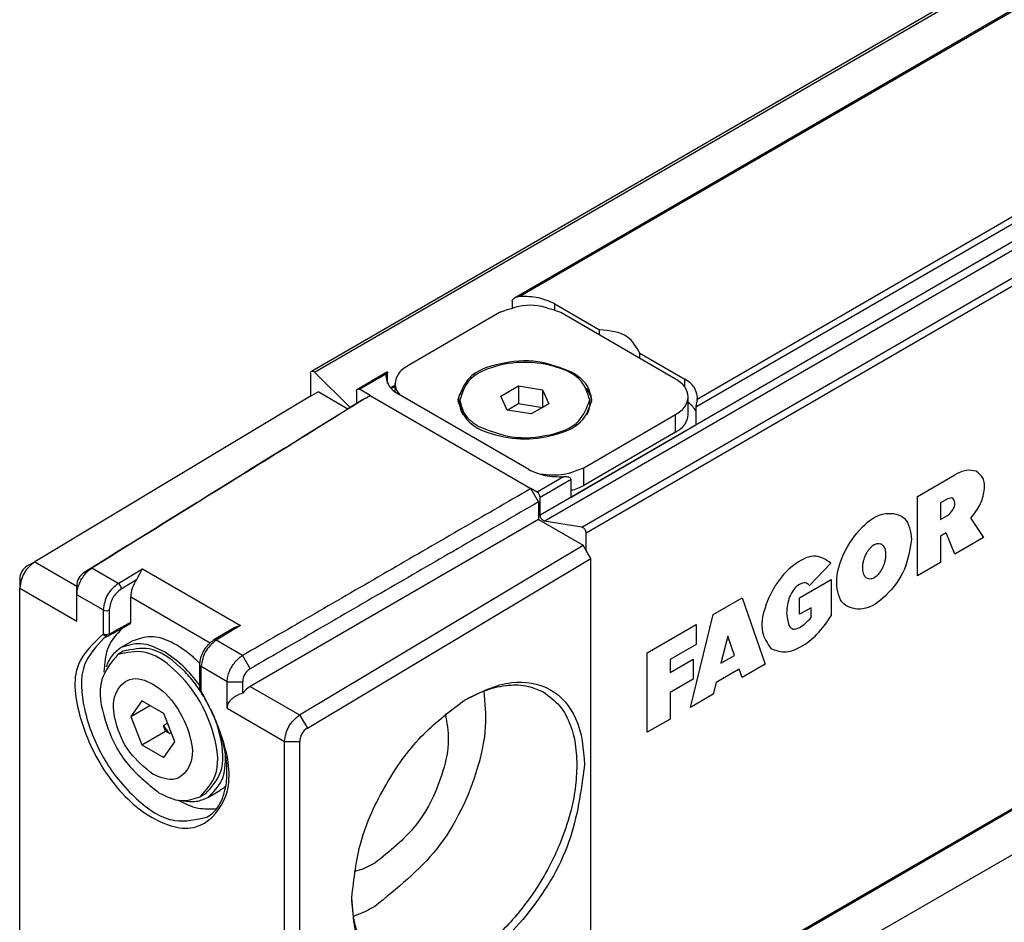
# Model space of a CAD drawing. Header units: millimetres. Extents: x -500 to 879, y -326 to 328.
# Tile 6 of 19: x -162.48 to -153.38, y -43.92 to -35.59. Entities that reach past the tile are written whole.
import ezdxf

# ---------------------------------------------------------------- set-up
doc = ezdxf.new("R2010")
doc.units = ezdxf.units.MM

# ---------------------------------------------------------------- blocks, each defined once
blk = doc.blocks.new('CABEZA_ROSCADA_REGLA_S__10', base_point=(-801.092, -246.449))
at = {"color": 7, "linetype": 'Continuous'}
blk.add_line((-745.655, -204.401), (-773.515, -220.526), dxfattribs=at)
blk = doc.blocks.new('REGLA_S-520-T__11', base_point=(-812.406, -232.303))
at = {"color": 7, "linetype": 'Continuous'}
for p, q in [((-798.929, -194.171), (-361.23, 59.158)), ((-366.369, 54.131), (-789.548, -190.795)), ((-348.585, 27.464), (-786.284, -225.865)), ((-790.238, -191.466), (-794.48, -193.921)), ((-787.692, -191.057), (-785.622, -192.255)), ((-782.106, -194.535), (-787.409, -191.466)), ((-785.622, -192.5), (-785.622, -192.255)), ((-783.752, -193.583), (-783.752, -193.338)), ((-783.752, -193.338), (-781.682, -194.536)), ((-796.808, -194.997), (-795.441, -194.205)), ((-798.971, -194.263), (-798.971, -195.329)), ((-797.144, -195.854), (-798.781, -194.219)), ((-795.48, -194.296), (-795.49, -194.413)), ((-796.849, -195.088), (-796.849, -195.671)), ((-796.213, -195.293), (-796.708, -195.007)), ((-795.066, -194.871), (-795.241, -194.973)), ((-795.066, -195.126), (-795.066, -194.74)), ((-790.186, -195.324), (-789.37, -194.851)), ((-789.37, -194.851), (-789.37, -195.667)), ((-789.37, -194.851), (-788.255, -195.024)), ((-788.255, -195.024), (-787.956, -195.67)), ((-788.255, -195.024), (-788.255, -195.84)), ((-798.971, -195.329), (-811.711, -202.967)), ((-798.935, -195.308), (-798.971, -195.329)), ((-798.935, -195.308), (-798.617, -195.125)), ((-797.247, -195.918), (-798.617, -195.125)), ((-796.566, -195.496), (-796.456, -195.433)), ((-788.894, -198.71), (-794.905, -195.232)), ((-792.071, -195.66), (-792.071, -195.497)), ((-789.888, -195.97), (-790.186, -195.324)), ((-786.071, -195.66), (-786.071, -195.497)), ((-781.52, -196.169), (-781.52, -195.354)), ((-781.106, -195.471), (-781.096, -195.354)), ((-789.888, -195.97), (-789.37, -195.667)), ((-788.772, -196.143), (-789.888, -195.97)), ((-789.37, -195.667), (-788.255, -195.84)), ((-788.255, -195.84), (-788.772, -196.143)), ((-787.956, -195.67), (-788.255, -195.84)), ((-786.349, -198.628), (-782.106, -196.172)), ((-786.927, -199.983), (-781.174, -196.653)), ((-782.106, -196.988), (-786.349, -199.443)), ((-788.435, -200.203), (-788.788, -199.59)), ((-788.505, -199.754), (-788.788, -199.59)), ((-788.364, -200.826), (-788.364, -199.999)), ((-788.435, -200.203), (-788.435, -201.018)), ((-788.435, -201.018), (-801.757, -208.728)), ((-788.435, -201.018), (-786.384, -202.205)), ((-786.432, -201.366), (-788.174, -201.089)), ((-786.243, -202.45), (-786.243, -201.629)), ((-799.478, -210.047), (-786.384, -202.205)), ((-786.243, -202.45), (-786.384, -202.205)), ((-799.118, -210.656), (-786.03, -202.817)), ((-786.03, -202.817), (-786.243, -202.45)), ((-786.03, -225.243), (-786.03, -202.817)), ((-812.058, -203.166), (-811.711, -202.967)), ((-812.406, -203.775), (-812.406, -204.184)), ((-812.406, -222.09), (-812.406, -204.184)), ((-809.761, -204.492), (-809.767, -204.079)), ((-807.279, -205.76), (-807.279, -204.596)), ((-808.338, -206.412), (-808.512, -206.493)), ((-808.378, -206.389), (-808.448, -206.408)), ((-808.378, -206.389), (-808.284, -206.369)), ((-802.542, -206.05), (-803.432, -206.583)), ((-807.727, -206.933), (-807.161, -206.606)), ((-807.627, -207.106), (-807.874, -207.25)), ((-804.085, -208.854), (-804.085, -207.729)), ((-806.764, -209.388), (-807.274, -210.112)), ((-807.274, -210.112), (-806.394, -209.602)), ((-805.743, -209.978), (-806.764, -209.388)), ((-807.274, -210.112), (-806.764, -211.426)), ((-805.233, -211.293), (-805.743, -209.978)), ((-805.668, -210.792), (-805.763, -210.548)), ((-806.764, -211.426), (-805.668, -210.792)), ((-805.479, -210.901), (-805.668, -210.792)), ((-806.764, -211.426), (-805.743, -212.017)), ((-805.743, -212.017), (-805.233, -211.293)), ((-800.173, -229.171), (-800.173, -211.264)), ((-799.466, -229.171), (-799.466, -211.264)), ((-803.82, -213.684), (-804.067, -213.827)), ((-803.72, -213.857), (-803.154, -213.53))]:
    blk.add_line(p, q, dxfattribs=at)
at = {"color": 3, "linetype": 'Continuous'}
for p, q in [((-798.781, -194.219), (-361.082, 59.11)), ((-366.408, 54.04), (-789.309, -190.724)), ((-350.665, 52.503), (-788.364, -200.826)), ((-788.174, -201.089), (-350.475, 52.24)), ((-786.432, -201.366), (-348.733, 51.963)), ((-786.243, -201.629), (-348.544, 51.7)), ((-357.855, 49.169), (-781.174, -195.837)), ((-358.205, 49.293), (-781.106, -195.471)), ((-348.544, 27.555), (-786.243, -225.774)), ((-787.692, -191.33), (-787.692, -191.057)), ((-796.708, -195.007), (-795.48, -194.296)), ((-781.682, -194.898), (-781.682, -194.536)), ((-795.066, -194.817), (-795.274, -194.937)), ((-796.213, -195.293), (-788.788, -199.59)), ((-782.106, -196.988), (-782.106, -196.172)), ((-786.349, -199.443), (-786.349, -198.628)), ((-787.278, -199.043), (-788.505, -199.754)), ((-786.927, -199.167), (-788.364, -199.999)), ((-770.933, -199.95), (-769.209, -198.952)), ((-770.933, -203.622), (-770.933, -199.95)), ((-769.541, -200.062), (-769.872, -200.254)), ((-769.872, -200.254), (-769.872, -201.019)), ((-769.872, -201.019), (-769.541, -200.827)), ((-768.473, -200.974), (-767.883, -201.857)), ((-769.607, -201.63), (-769.872, -201.784)), ((-769.872, -201.784), (-769.872, -203.008)), ((-769.209, -202.624), (-769.607, -201.63)), ((-767.883, -201.857), (-769.209, -202.624)), ((-811.711, -202.967), (-809.767, -204.092)), ((-809.078, -203.267), (-809.429, -203.469)), ((-807.857, -203.974), (-809.078, -203.267)), ((-807.857, -203.974), (-806.726, -203.296)), ((-806.726, -203.296), (-802.2, -205.916)), ((-774.931, -203.029), (-775.922, -204.061)), ((-769.872, -203.008), (-770.933, -203.622)), ((-812.406, -204.184), (-809.761, -205.715)), ((-807.713, -204.217), (-807.006, -203.794)), ((-776.382, -204.633), (-774.922, -203.789)), ((-774.922, -203.789), (-774.922, -205.472)), ((-808.552, -205.191), (-809.761, -204.492)), ((-807.279, -204.596), (-803.612, -206.718)), ((-780.364, -205.408), (-779.037, -204.64)), ((-779.037, -204.64), (-777.976, -207.698)), ((-776.382, -205.398), (-776.382, -204.633)), ((-775.851, -205.091), (-776.382, -205.398)), ((-775.851, -205.55), (-775.851, -205.091)), ((-808.552, -205.191), (-808.552, -206.307)), ((-808.269, -205.191), (-808.269, -206.307)), ((-781.425, -209.694), (-780.364, -205.408)), ((-802.2, -205.916), (-803.332, -206.593)), ((-783.415, -207.174), (-781.16, -205.869)), ((-781.16, -205.869), (-781.16, -206.787)), ((-808.41, -206.341), (-808.552, -206.307)), ((-808.269, -206.307), (-808.41, -206.341)), ((-808.378, -206.389), (-808.41, -206.341)), ((-808.284, -206.369), (-808.269, -206.307)), ((-779.7, -206.401), (-780.01, -207.651)), ((-779.391, -207.293), (-779.7, -206.401)), ((-802.111, -207.3), (-803.332, -206.593)), ((-781.16, -206.787), (-782.354, -207.478)), ((-802.111, -207.3), (-801.754, -207.911)), ((-783.415, -210.846), (-783.415, -207.174)), ((-780.01, -207.651), (-779.391, -207.293)), ((-804.026, -208.927), (-804.026, -207.811)), ((-802.817, -208.51), (-804.026, -207.811)), ((-782.354, -208.09), (-781.292, -207.476)), ((-782.354, -207.478), (-782.354, -208.09)), ((-781.292, -207.476), (-781.292, -208.393)), ((-777.976, -207.698), (-779.037, -208.312)), ((-779.17, -207.93), (-780.231, -208.544)), ((-779.037, -208.312), (-779.17, -207.93)), ((-802.817, -208.51), (-802.104, -208.514)), ((-801.757, -208.728), (-799.478, -210.047)), ((-781.292, -208.393), (-782.354, -209.008)), ((-780.231, -208.544), (-780.364, -209.08)), ((-782.354, -209.008), (-782.354, -210.232)), ((-780.364, -209.08), (-781.425, -209.694)), ((-802.817, -209.734), (-800.173, -211.264)), ((-799.478, -210.047), (-799.118, -210.656)), ((-782.354, -210.232), (-783.415, -210.846)), ((-800.173, -211.264), (-799.466, -211.264))]:
    blk.add_line(p, q, dxfattribs=at)
at = {"color": 7, "linetype": 'Continuous'}
for centre, radius, start, end in [((-789.28, -191.264), 0.541, 93.0856, 119.78), ((-788.647, -199.999), 0.283, 0.0306, 59.9695), ((-811.695, -203.777), 0.711, 120.7468, 179.8298), ((-809.045, -204.08), 0.722, 122.1069, 179.9), ((-801.939, -207.08), 1.193, 102.6548, 120.3526), ((-801.402, -208.518), 0.703, 120.0987, 179.6276), ((-801.09, -209.842), 1.298, 120.9036, 141.3587), ((-803.968, -209.397), 2.133, 212.6799, 224.8811), ((-798.755, -211.266), 0.711, 120.7468, 179.8298)]:
    blk.add_arc(centre, radius, start, end, dxfattribs=at)
at = {"color": 3, "linetype": 'Continuous'}
for centre, radius, start, end in [((-808, -204.223), 0.287, 1.0479, 60.1126), ((-808.41, -204.947), 0.282, 239.9388, 300.0612), ((-808.361, -206.214), 0.212, 205.9405, 245.9343)]:
    blk.add_arc(centre, radius, start, end, dxfattribs=at)
at = {"color": 7, "linetype": 'Continuous'}
for points, knots in [([(-789.659, -190.926), (-789.659, -190.921), (-789.658, -190.906), (-789.646, -190.88), (-789.623, -190.85), (-789.589, -190.82), (-789.562, -190.803), (-789.548, -190.795)], [0, 0, 0, 0, 0.0161355, 0.0436323, 0.0854575, 0.1294828, 0.1788192, 0.1788192, 0.1788192, 0.1788192]), ([(-787.692, -191.057), (-787.936, -190.949), (-788.45, -190.722), (-789.013, -190.724), (-789.309, -190.724)], [0, 0, 0, 0, 0.791588, 1.666828, 1.666828, 1.666828, 1.666828]), ([(-783.752, -193.338), (-783.923, -193.054), (-784.334, -192.371), (-785.147, -192.298), (-785.622, -192.255)], [0, 0, 0, 0, 0.94613, 2.278226, 2.278226, 2.278226, 2.278226]), ([(-786.879, -194.228), (-787.403, -194.024), (-788.493, -193.599), (-790.161, -193.749), (-791.703, -194.267), (-792.032, -195.132), (-792.171, -195.497)], [0, 0, 0, 0, 1.661471, 3.455453, 4.99559, 6.12102, 6.12102, 6.12102, 6.12102]), ([(-798.971, -194.263), (-798.969, -194.243), (-798.967, -194.207), (-798.941, -194.182), (-798.929, -194.171)], [0, 0, 0, 0, 0.0570879, 0.1036576, 0.1036576, 0.1036576, 0.1036576]), ([(-798.929, -194.171), (-798.905, -194.167), (-798.849, -194.157), (-798.806, -194.197), (-798.781, -194.219)], [0, 0, 0, 0, 0.0695574, 0.1640678, 0.1640678, 0.1640678, 0.1640678]), ([(-795.48, -194.296), (-795.478, -194.287), (-795.474, -194.266), (-795.466, -194.238), (-795.453, -194.218), (-795.444, -194.208), (-795.441, -194.205)], [0, 0, 0, 0, 0.0290335, 0.0618154, 0.0878657, 0.1004797, 0.1004797, 0.1004797, 0.1004797]), ([(-795.441, -194.205), (-795.439, -194.205), (-795.435, -194.204), (-795.419, -194.198), (-795.414, -194.232), (-795.413, -194.249), (-795.413, -194.256)], [0, 0, 0, 0, 0.00678221, 0.01356443, 0.04625814, 0.07032487, 0.07032487, 0.07032487, 0.07032487]), ([(-794.48, -193.921), (-794.648, -194.031), (-794.951, -194.231), (-795.031, -194.582), (-795.066, -194.74)], [0, 0, 0, 0, 0.573572, 1.041979, 1.041979, 1.041979, 1.041979]), ([(-786.071, -195.497), (-786.174, -195.183), (-786.415, -194.452), (-787.655, -193.901), (-789.071, -193.685), (-790.487, -193.901), (-791.727, -194.452), (-791.968, -195.183), (-792.071, -195.497)], [0, 0, 0, 0, 0.956691, 2.225392, 3.743318, 5.261244, 6.529945, 7.486636, 7.486636, 7.486636, 7.486636]), ([(-795.49, -194.413), (-795.455, -194.571), (-795.376, -194.922), (-795.072, -195.122), (-794.905, -195.232)], [0, 0, 0, 0, 0.468406, 1.041979, 1.041979, 1.041979, 1.041979]), ([(-795.413, -194.733), (-795.413, -194.722), (-795.413, -194.699), (-795.413, -194.608), (-795.413, -194.46), (-795.413, -194.324), (-795.413, -194.256)], [0, 0, 0, 0, 0.0345154, 0.0690307, 0.2729026, 0.4767745, 0.4767745, 0.4767745, 0.4767745]), ([(-785.971, -195.497), (-786.026, -195.252), (-786.149, -194.708), (-786.62, -194.399), (-786.879, -194.228)], [0, 0, 0, 0, 0.72603, 1.615067, 1.615067, 1.615067, 1.615067]), ([(-781.52, -195.354), (-781.556, -195.196), (-781.635, -194.845), (-781.939, -194.645), (-782.106, -194.535)], [0, 0, 0, 0, 0.468406, 1.041979, 1.041979, 1.041979, 1.041979]), ([(-781.096, -195.354), (-781.132, -195.197), (-781.211, -194.845), (-781.515, -194.646), (-781.682, -194.536)], [0, 0, 0, 0, 0.468406, 1.041979, 1.041979, 1.041979, 1.041979]), ([(-796.849, -195.088), (-796.848, -195.068), (-796.846, -195.032), (-796.82, -195.007), (-796.808, -194.997)], [0, 0, 0, 0, 0.0570879, 0.1036576, 0.1036576, 0.1036576, 0.1036576]), ([(-796.808, -194.997), (-796.793, -194.992), (-796.758, -194.981), (-796.726, -194.997), (-796.708, -195.007)], [0, 0, 0, 0, 0.0468022, 0.1042475, 0.1042475, 0.1042475, 0.1042475]), ([(-795.066, -194.74), (-795.055, -194.833), (-795.032, -195.027), (-794.913, -195.182), (-794.85, -195.263)], [0, 0, 0, 0, 0.2757597, 0.5755629, 0.5755629, 0.5755629, 0.5755629]), ([(-791.92, -194.952), (-791.985, -195.051), (-792.112, -195.242), (-792.15, -195.468), (-792.168, -195.579)], [0, 0, 0, 0, 0.3494308, 0.6804375, 0.6804375, 0.6804375, 0.6804375]), ([(-785.974, -195.579), (-785.993, -195.469), (-786.03, -195.243), (-786.157, -195.051), (-786.222, -194.952)], [0, 0, 0, 0, 0.3296033, 0.6804632, 0.6804632, 0.6804632, 0.6804632]), ([(-796.566, -195.496), (-797.637, -196.16), (-799.78, -197.488), (-802.995, -199.481), (-806.211, -201.474), (-808.356, -202.804), (-809.429, -203.469)], [0, 0, 0, 0, 3.780475, 7.56095, 11.348122, 15.132691, 15.132691, 15.132691, 15.132691]), ([(-796.456, -195.433), (-797.486, -196.075), (-799.545, -197.359), (-802.681, -199.302), (-805.859, -201.272), (-808.005, -202.602), (-809.078, -203.267)], [0, 0, 0, 0, 3.640379, 7.280749, 11.068355, 14.855965, 14.855965, 14.855965, 14.855965]), ([(-796.456, -195.433), (-796.445, -195.426), (-796.423, -195.414), (-796.371, -195.384), (-796.301, -195.344), (-796.242, -195.31), (-796.213, -195.293)], [0, 0, 0, 0, 0.0382319, 0.0764639, 0.1784157, 0.2803675, 0.2803675, 0.2803675, 0.2803675]), ([(-792.171, -195.497), (-792.064, -195.822), (-791.816, -196.577), (-790.534, -197.147), (-789.071, -197.37), (-787.608, -197.147), (-786.326, -196.577), (-786.078, -195.822), (-785.971, -195.497)], [0, 0, 0, 0, 0.988581, 2.299572, 3.868095, 5.436619, 6.74761, 7.736191, 7.736191, 7.736191, 7.736191]), ([(-792.071, -195.497), (-792.018, -195.734), (-791.899, -196.261), (-791.443, -196.56), (-791.192, -196.725)], [0, 0, 0, 0, 0.70261, 1.562968, 1.562968, 1.562968, 1.562968]), ([(-791.192, -196.725), (-790.685, -196.923), (-789.63, -197.334), (-788.016, -197.189), (-786.524, -196.688), (-786.206, -195.851), (-786.071, -195.497)], [0, 0, 0, 0, 1.607876, 3.343987, 4.834442, 5.923568, 5.923568, 5.923568, 5.923568]), ([(-782.106, -196.172), (-781.939, -196.062), (-781.635, -195.863), (-781.556, -195.512), (-781.52, -195.354)], [0, 0, 0, 0, 0.573572, 1.041979, 1.041979, 1.041979, 1.041979]), ([(-781.106, -195.471), (-781.111, -195.498), (-781.122, -195.552), (-781.142, -195.643), (-781.165, -195.737), (-781.171, -195.807), (-781.174, -195.837)], [0, 0, 0, 0, 0.0824598, 0.1631308, 0.2800658, 0.3724617, 0.3724617, 0.3724617, 0.3724617]), ([(-791.92, -196.205), (-791.963, -196.117), (-792.05, -195.946), (-792.064, -195.754), (-792.071, -195.66)], [0, 0, 0, 0, 0.2905108, 0.5703047, 0.5703047, 0.5703047, 0.5703047]), ([(-786.071, -195.66), (-786.078, -195.754), (-786.093, -195.946), (-786.179, -196.117), (-786.223, -196.205)], [0, 0, 0, 0, 0.2798043, 0.5703049, 0.5703049, 0.5703049, 0.5703049]), ([(-781.174, -196.013), (-781.217, -195.941), (-781.309, -195.79), (-781.447, -195.679), (-781.52, -195.62)], [0, 0, 0, 0, 0.2489913, 0.5274307, 0.5274307, 0.5274307, 0.5274307]), ([(-782.106, -196.988), (-781.939, -196.878), (-781.635, -196.678), (-781.556, -196.327), (-781.52, -196.169)], [0, 0, 0, 0, 0.573572, 1.041979, 1.041979, 1.041979, 1.041979]), ([(-788.894, -198.71), (-788.65, -198.818), (-788.136, -199.045), (-787.573, -199.044), (-787.278, -199.043)], [0, 0, 0, 0, 0.791588, 1.666828, 1.666828, 1.666828, 1.666828]), ([(-788.517, -198.882), (-788.134, -198.937), (-787.388, -199.045), (-786.689, -198.764), (-786.349, -198.628)], [0, 0, 0, 0, 1.137157, 2.217642, 2.217642, 2.217642, 2.217642]), ([(-786.927, -199.167), (-786.935, -199.146), (-786.95, -199.103), (-787.011, -199.077), (-787.081, -199.055), (-787.17, -199.042), (-787.241, -199.043), (-787.278, -199.043)], [0, 0, 0, 0, 0.0637659, 0.132437, 0.1843987, 0.2871357, 0.3979618, 0.3979618, 0.3979618, 0.3979618]), ([(-788.788, -199.59), (-789.897, -200.232), (-792.116, -201.516), (-795.445, -203.443), (-798.777, -205.371), (-800.999, -206.657), (-802.111, -207.3)], [0, 0, 0, 0, 3.844463, 7.688926, 11.540639, 15.392349, 15.392349, 15.392349, 15.392349]), ([(-786.927, -199.677), (-786.825, -199.647), (-786.624, -199.588), (-786.439, -199.491), (-786.349, -199.443)], [0, 0, 0, 0, 0.3193034, 0.6252407, 0.6252407, 0.6252407, 0.6252407]), ([(-788.435, -200.203), (-789.544, -200.844), (-791.762, -202.128), (-795.092, -204.055), (-798.422, -205.982), (-800.644, -207.268), (-801.754, -207.911)], [0, 0, 0, 0, 3.844463, 7.688926, 11.540199, 15.388824, 15.388824, 15.388824, 15.388824]), ([(-788.174, -201.089), (-788.223, -201.062), (-788.327, -201.005), (-788.351, -200.888), (-788.364, -200.826)], [0, 0, 0, 0, 0.1603525, 0.3392879, 0.3392879, 0.3392879, 0.3392879]), ([(-786.432, -201.366), (-786.383, -201.393), (-786.279, -201.451), (-786.255, -201.568), (-786.243, -201.629)], [0, 0, 0, 0, 0.1603525, 0.3392879, 0.3392879, 0.3392879, 0.3392879]), ([(-811.711, -202.967), (-811.899, -203.129), (-812.274, -203.453), (-812.362, -203.941), (-812.406, -204.184)], [0, 0, 0, 0, 0.72207, 1.440202, 1.440202, 1.440202, 1.440202]), ([(-809.761, -204.492), (-809.759, -204.452), (-809.756, -204.371), (-809.729, -204.211), (-809.669, -204.015), (-809.564, -203.793), (-809.429, -203.588), (-809.294, -203.436), (-809.175, -203.332), (-809.11, -203.288), (-809.078, -203.267)], [0, 0, 0, 0, 0.118568, 0.244947, 0.483476, 0.732085, 0.979995, 1.217224, 1.338664, 1.452747, 1.452747, 1.452747, 1.452747]), ([(-807.006, -203.794), (-806.979, -203.75), (-806.923, -203.661), (-806.855, -203.528), (-806.791, -203.404), (-806.747, -203.331), (-806.726, -203.296)], [0, 0, 0, 0, 0.1542313, 0.3160376, 0.4482133, 0.57126, 0.57126, 0.57126, 0.57126]), ([(-807.006, -203.794), (-807.084, -203.924), (-807.232, -204.173), (-807.264, -204.459), (-807.279, -204.596)], [0, 0, 0, 0, 0.4493539, 0.8557103, 0.8557103, 0.8557103, 0.8557103]), ([(-809.767, -204.596), (-809.765, -204.579), (-809.76, -204.544), (-809.761, -204.509), (-809.761, -204.492)], [0, 0, 0, 0, 0.0524032, 0.1045283, 0.1045283, 0.1045283, 0.1045283]), ([(-809.761, -205.715), (-809.761, -205.666), (-809.761, -205.576), (-809.761, -205.444), (-809.762, -205.303), (-809.763, -205.157), (-809.764, -205.005), (-809.765, -204.86), (-809.766, -204.724), (-809.767, -204.635), (-809.767, -204.596)], [0, 0, 0, 0, 0.145507, 0.270792, 0.397007, 0.566974, 0.709701, 0.854229, 1.001189, 1.119014, 1.119014, 1.119014, 1.119014]), ([(-807.321, -205.852), (-807.404, -205.898), (-807.569, -205.989), (-807.799, -206.116), (-808.048, -206.254), (-808.213, -206.345), (-808.314, -206.401)], [0, 0, 0, 0, 0.282322, 0.566924, 0.789535, 1.133865, 1.133865, 1.133865, 1.133865]), ([(-807.321, -205.852), (-807.314, -205.847), (-807.304, -205.84), (-807.29, -205.821), (-807.282, -205.796), (-807.28, -205.773), (-807.279, -205.76)], [0, 0, 0, 0, 0.0260129, 0.0373489, 0.0686526, 0.1058803, 0.1058803, 0.1058803, 0.1058803]), ([(-807.681, -206.051), (-807.918, -206.309), (-808.439, -206.877), (-808.489, -207.651), (-808.516, -208.073)], [0, 0, 0, 0, 1.021175, 2.246161, 2.246161, 2.246161, 2.246161]), ([(-807.161, -206.606), (-806.893, -206.515), (-806.311, -206.318), (-805.316, -206.663), (-804.662, -207.12), (-804.252, -207.499), (-804.14, -207.614), (-804.083, -207.672)], [0, 0, 0, 0, 0.829099, 1.801441, 2.988824, 3.229075, 3.472229, 3.472229, 3.472229, 3.472229]), ([(-807.727, -206.933), (-807.878, -207.047), (-808.192, -207.283), (-808.34, -207.648), (-808.416, -207.838)], [0, 0, 0, 0, 0.555662, 1.156696, 1.156696, 1.156696, 1.156696]), ([(-805.723, -207.133), (-806.081, -206.952), (-806.73, -206.624), (-807.418, -206.838), (-807.727, -206.933)], [0, 0, 0, 0, 1.148906, 2.08495, 2.08495, 2.08495, 2.08495]), ([(-804.053, -208.953), (-804.2, -208.741), (-804.489, -208.324), (-805.219, -207.597), (-806.266, -206.82), (-807.218, -207.02), (-807.627, -207.106)], [0, 0, 0, 0, 0.770222, 1.516614, 3.122147, 4.330271, 4.330271, 4.330271, 4.330271]), ([(-804.085, -207.729), (-804.082, -207.672), (-804.077, -207.569), (-804.042, -207.419), (-803.989, -207.258), (-803.907, -207.088), (-803.798, -206.921), (-803.688, -206.789), (-803.567, -206.674), (-803.48, -206.616), (-803.432, -206.583)], [0, 0, 0, 0, 0.171594, 0.308072, 0.458642, 0.681085, 0.870633, 1.056648, 1.194816, 1.369664, 1.369664, 1.369664, 1.369664]), ([(-807.874, -207.25), (-808.175, -207.62), (-808.888, -208.499), (-808.489, -210.449), (-807.626, -212.308), (-806.508, -213.206), (-805.971, -213.637)], [0, 0, 0, 0, 1.374363, 3.258967, 5.456172, 7.491677, 7.491677, 7.491677, 7.491677]), ([(-804.067, -213.827), (-803.79, -213.515), (-803.143, -212.788), (-803.329, -211.081), (-803.991, -209.393), (-805.125, -207.978), (-806.513, -206.966), (-807.465, -207.165), (-807.874, -207.25)], [0, 0, 0, 0, 1.208124, 2.813658, 4.736198, 6.658738, 8.264271, 9.472395, 9.472395, 9.472395, 9.472395]), ([(-804.085, -208.685), (-804.327, -208.372), (-804.794, -207.77), (-805.421, -207.34), (-805.723, -207.133)], [0, 0, 0, 0, 1.17786, 2.26878, 2.26878, 2.26878, 2.26878]), ([(-802.817, -208.51), (-802.816, -208.471), (-802.813, -208.389), (-802.784, -208.231), (-802.722, -208.035), (-802.613, -207.815), (-802.474, -207.613), (-802.334, -207.464), (-802.211, -207.362), (-802.143, -207.32), (-802.111, -207.3)], [0, 0, 0, 0, 0.118443, 0.244528, 0.482429, 0.730713, 0.979012, 1.217656, 1.340391, 1.456148, 1.456148, 1.456148, 1.456148]), ([(-806.254, -212.782), (-805.887, -212.94), (-805.204, -213.234), (-804.321, -212.252), (-804.496, -210.929), (-805.109, -209.613), (-806.053, -208.617), (-807.318, -208.182), (-808.182, -209.149), (-808.006, -210.471), (-807.43, -211.82), (-806.637, -212.468), (-806.254, -212.782)], [0, 0, 0, 0, 1.081612, 2.011886, 3.297102, 4.859806, 6.324148, 7.405858, 8.336175, 9.621289, 11.184019, 12.648433, 12.648433, 12.648433, 12.648433]), ([(-802.817, -209.734), (-802.817, -209.632), (-802.817, -209.428), (-802.817, -209.122), (-802.817, -208.816), (-802.817, -208.612), (-802.817, -208.51)], [0, 0, 0, 0, 0.305808, 0.611616, 0.917424, 1.223231, 1.223231, 1.223231, 1.223231]), ([(-802.104, -209.031), (-802.104, -208.945), (-802.104, -208.772), (-802.104, -208.6), (-802.104, -208.514)], [0, 0, 0, 0, 0.2585172, 0.5170345, 0.5170345, 0.5170345, 0.5170345]), ([(-791.763, -209.311), (-791.091, -208.976), (-789.874, -208.37), (-787.801, -208.66), (-786.467, -210.269), (-786.365, -211.615), (-786.309, -212.356)], [0, 0, 0, 0, 2.214903, 4.013032, 5.799761, 7.992372, 7.992372, 7.992372, 7.992372]), ([(-791.763, -209.311), (-791.499, -209.178), (-790.92, -208.886), (-789.991, -208.651), (-789.032, -208.638), (-788.489, -208.868), (-788.227, -208.978)], [0, 0, 0, 0, 0.883187, 1.94236, 2.850942, 3.696008, 3.696008, 3.696008, 3.696008]), ([(-804.026, -208.927), (-804.034, -208.922), (-804.05, -208.912), (-804.07, -208.891), (-804.081, -208.87), (-804.084, -208.857), (-804.085, -208.854)], [0, 0, 0, 0, 0.02535217, 0.05766118, 0.08531387, 0.09617863, 0.09617863, 0.09617863, 0.09617863]), ([(-804.053, -208.953), (-804.047, -208.947), (-804.039, -208.937), (-804.029, -208.929), (-804.026, -208.927)], [0, 0, 0, 0, 0.02561947, 0.03769235, 0.03769235, 0.03769235, 0.03769235]), ([(-803.729, -214.757), (-803.639, -214.694), (-803.429, -214.546), (-803.146, -214.171), (-802.947, -213.688), (-802.836, -213.1), (-802.814, -212.315), (-802.951, -211.473), (-803.185, -210.702), (-803.411, -210.133), (-803.685, -209.556), (-803.92, -209.171), (-804.053, -208.953)], [0, 0, 0, 0, 0.328503, 0.770263, 1.385032, 1.87863, 2.560542, 3.728883, 4.418155, 4.976065, 5.566557, 6.329932, 6.329932, 6.329932, 6.329932]), ([(-802.817, -209.734), (-802.815, -209.699), (-802.81, -209.617), (-802.765, -209.505), (-802.692, -209.393), (-802.601, -209.298), (-802.489, -209.211), (-802.366, -209.138), (-802.236, -209.077), (-802.146, -209.045), (-802.104, -209.031)], [0, 0, 0, 0, 0.104178, 0.244833, 0.353905, 0.504513, 0.637224, 0.779375, 0.933566, 1.065769, 1.065769, 1.065769, 1.065769]), ([(-790.967, -208.942), (-790.917, -209.491), (-790.811, -210.677), (-791.38, -213.225), (-792.841, -216.35), (-794.974, -218.062), (-796.001, -218.885)], [0, 0, 0, 0, 1.643403, 3.552618, 7.764625, 11.669833, 11.669833, 11.669833, 11.669833]), ([(-788.227, -208.978), (-787.952, -209.176), (-787.471, -209.523), (-787.007, -210.338), (-786.715, -211.265), (-786.682, -211.98), (-786.665, -212.358)], [0, 0, 0, 0, 1.003124, 1.754489, 2.763901, 3.89417, 3.89417, 3.89417, 3.89417]), ([(-797.065, -218.472), (-796.966, -217.605), (-796.757, -215.78), (-795.57, -213.266), (-794.007, -211.008), (-792.605, -209.929), (-791.937, -209.414)], [0, 0, 0, 0, 2.603734, 5.476775, 8.236077, 10.753311, 10.753311, 10.753311, 10.753311]), ([(-791.937, -209.414), (-791.908, -209.397), (-791.849, -209.363), (-791.791, -209.328), (-791.763, -209.311)], [0, 0, 0, 0, 0.1017023, 0.2027349, 0.2027349, 0.2027349, 0.2027349]), ([(-800.173, -211.264), (-800.129, -211.021), (-800.041, -210.533), (-799.666, -210.209), (-799.478, -210.047)], [0, 0, 0, 0, 0.718132, 1.440202, 1.440202, 1.440202, 1.440202]), ([(-792.739, -209.995), (-792.672, -210.397), (-792.525, -211.282), (-792.915, -213.085), (-793.906, -215.209), (-795.32, -216.344), (-796.001, -216.89)], [0, 0, 0, 0, 1.215016, 2.666687, 5.457208, 8.044469, 8.044469, 8.044469, 8.044469]), ([(-805.571, -210.421), (-805.603, -210.442), (-805.667, -210.485), (-805.73, -210.527), (-805.763, -210.548)], [0, 0, 0, 0, 0.113432, 0.2294229, 0.2294229, 0.2294229, 0.2294229]), ([(-803.82, -213.684), (-803.541, -213.373), (-802.893, -212.648), (-803.037, -211.443), (-803.242, -210.611), (-803.355, -210.301), (-803.413, -210.145)], [0, 0, 0, 0, 1.208124, 2.813658, 3.30161, 3.80044, 3.80044, 3.80044, 3.80044]), ([(-805.479, -210.901), (-805.466, -210.895), (-805.44, -210.881), (-805.414, -210.868), (-805.401, -210.861)], [0, 0, 0, 0, 0.04406606, 0.08787635, 0.08787635, 0.08787635, 0.08787635]), ([(-803.72, -213.857), (-803.469, -213.615), (-802.909, -213.074), (-802.903, -212.287), (-802.899, -211.854)], [0, 0, 0, 0, 1.008487, 2.247289, 2.247289, 2.247289, 2.247289]), ([(-786.309, -212.356), (-786.475, -213.56), (-786.822, -216.081), (-788.833, -219.347), (-791.34, -221.716), (-794.276, -222.829), (-796.873, -221.258), (-796.997, -219.464), (-797.065, -218.472)], [0, 0, 0, 0, 3.613213, 7.572241, 11.178887, 13.962984, 16.246211, 19.067257, 19.067257, 19.067257, 19.067257]), ([(-786.665, -212.358), (-786.682, -212.719), (-786.715, -213.468), (-786.975, -214.665), (-787.362, -215.819), (-787.9, -216.995), (-788.674, -218.33), (-789.678, -219.611), (-790.971, -220.814), (-792.079, -221.539), (-793.214, -221.969), (-794.102, -222.117), (-794.953, -222.028), (-795.406, -221.798), (-795.592, -221.704)], [0, 0, 0, 0, 1.08317, 2.244728, 3.6597, 4.726163, 6.11943, 8.285401, 9.573962, 11.410961, 12.211087, 13.197722, 14.092352, 14.714552, 14.714552, 14.714552, 14.714552]), ([(-805.971, -213.637), (-805.631, -213.809), (-805.015, -214.121), (-804.361, -213.919), (-804.067, -213.827)], [0, 0, 0, 0, 1.09146, 1.980703, 1.980703, 1.980703, 1.980703]), ([(-802.882, -213.322), (-802.924, -213.361), (-803.008, -213.439), (-803.105, -213.5), (-803.154, -213.53)], [0, 0, 0, 0, 0.1718955, 0.3434184, 0.3434184, 0.3434184, 0.3434184]), ([(-805.101, -213.974), (-804.795, -214.127), (-804.227, -214.412), (-803.596, -214.384), (-803.305, -214.371)], [0, 0, 0, 0, 1.00692, 1.866425, 1.866425, 1.866425, 1.866425]), ([(-804.848, -214.004), (-804.645, -214.032), (-804.255, -214.087), (-803.893, -213.932), (-803.72, -213.857)], [0, 0, 0, 0, 0.601221, 1.157032, 1.157032, 1.157032, 1.157032]), ([(-796.001, -216.89), (-796.16, -216.977), (-796.465, -217.142), (-796.799, -217.239), (-796.958, -217.285)], [0, 0, 0, 0, 0.542376, 1.038676, 1.038676, 1.038676, 1.038676]), ([(-795.592, -221.704), (-795.857, -221.495), (-796.322, -221.13), (-796.719, -220.379), (-796.998, -219.52), (-797.039, -218.87), (-797.065, -218.472)], [0, 0, 0, 0, 0.998031, 1.752704, 2.504805, 3.69534, 3.69534, 3.69534, 3.69534]), ([(-796.001, -218.885), (-796.165, -218.976), (-796.483, -219.152), (-796.823, -219.283), (-796.988, -219.346)], [0, 0, 0, 0, 0.561722, 1.090741, 1.090741, 1.090741, 1.090741])]:
    blk.add_open_spline(points, degree=3, knots=knots, dxfattribs=at)
for points in [[(-789.659, -190.926), (-789.659, -190.977), (-789.659, -191.079), (-789.659, -191.181), (-789.659, -191.232)], [(-787.409, -191.466), (-787.881, -191.296), (-788.824, -190.958), (-789.766, -191.296), (-790.238, -191.466)], [(-781.174, -195.837), (-781.174, -195.905), (-781.174, -196.041), (-781.174, -196.245), (-781.174, -196.449), (-781.174, -196.585), (-781.174, -196.653)], [(-786.927, -199.983), (-786.927, -199.915), (-786.927, -199.779), (-786.927, -199.575), (-786.927, -199.371), (-786.927, -199.235), (-786.927, -199.167)]]:
    blk.add_open_spline(points, degree=3, dxfattribs=at)
at = {"color": 3, "linetype": 'Continuous'}
for points, knots in [([(-768.225, -198.787), (-768.381, -198.761), (-768.725, -198.704), (-769.038, -198.864), (-769.209, -198.952)], [0, 0, 0, 0, 0.462855, 1.021489, 1.021489, 1.021489, 1.021489]), ([(-768.473, -200.974), (-768.32, -200.775), (-768.019, -200.384), (-767.827, -199.736), (-767.822, -199.1), (-768.103, -198.882), (-768.225, -198.787)], [0, 0, 0, 0, 0.746711, 1.459661, 2.034873, 2.477654, 2.477654, 2.477654, 2.477654]), ([(-769.541, -200.827), (-769.455, -200.75), (-769.285, -200.595), (-769.17, -200.303), (-769.278, -199.977), (-769.453, -200.034), (-769.541, -200.062)], [0, 0, 0, 0, 0.341132, 0.681934, 0.91711, 1.152763, 1.152763, 1.152763, 1.152763]), ([(-771.21, -201.946), (-771.256, -201.567), (-771.341, -200.861), (-772.577, -200.606), (-773.59, -201.384), (-774.387, -202.522), (-774.761, -203.779), (-774.513, -205.033), (-773.297, -205.281), (-772.287, -204.502), (-771.443, -203.38), (-771.286, -202.413), (-771.21, -201.946)], [0, 0, 0, 0, 1.032303, 1.923031, 3.154546, 4.649763, 6.0487, 7.081097, 7.971866, 9.203285, 10.698526, 12.097533, 12.097533, 12.097533, 12.097533]), ([(-772.935, -202.179), (-772.943, -202.184), (-772.961, -202.195), (-773.013, -202.231), (-773.093, -202.301), (-773.188, -202.413), (-773.275, -202.549), (-773.338, -202.675), (-773.388, -202.804), (-773.429, -202.941), (-773.455, -203.077), (-773.466, -203.203), (-773.466, -203.313), (-773.452, -203.435), (-773.42, -203.546), (-773.377, -203.628), (-773.336, -203.68), (-773.28, -203.73), (-773.191, -203.773), (-773.059, -203.769), (-772.941, -203.718), (-772.847, -203.651), (-772.755, -203.565), (-772.661, -203.448), (-772.587, -203.325), (-772.534, -203.216), (-772.494, -203.12), (-772.453, -202.994), (-772.419, -202.845), (-772.403, -202.696), (-772.404, -202.568), (-772.415, -202.479), (-772.434, -202.396), (-772.46, -202.319), (-772.501, -202.249), (-772.556, -202.184), (-772.643, -202.125), (-772.779, -202.113), (-772.872, -202.145), (-772.922, -202.173), (-772.931, -202.177), (-772.935, -202.179)], [0, 0, 0, 0, 0.028352, 0.063327, 0.189374, 0.346192, 0.502333, 0.672228, 0.76901, 0.916725, 1.100362, 1.183056, 1.297032, 1.429247, 1.549544, 1.640424, 1.705978, 1.746999, 1.866047, 1.989169, 2.131872, 2.244905, 2.33515, 2.507414, 2.694351, 2.764509, 2.870779, 3.005833, 3.163377, 3.327318, 3.454746, 3.54497, 3.595411, 3.709473, 3.789603, 3.837607, 3.964128, 4.090165, 4.235224, 4.249395, 4.263567, 4.263567, 4.263567, 4.263567]), ([(-774.931, -203.029), (-775.156, -202.884), (-775.671, -202.555), (-776.668, -203.06), (-777.464, -203.902), (-778.002, -205.006), (-778.235, -206.159), (-777.869, -206.732), (-777.713, -206.977)], [0, 0, 0, 0, 0.758149, 1.726476, 2.960152, 4.264547, 5.397614, 6.244208, 6.244208, 6.244208, 6.244208]), ([(-807.857, -203.974), (-808.045, -204.136), (-808.42, -204.461), (-808.508, -204.948), (-808.552, -205.191)], [0, 0, 0, 0, 0.72207, 1.440202, 1.440202, 1.440202, 1.440202]), ([(-807.713, -204.217), (-807.864, -204.347), (-808.164, -204.607), (-808.234, -204.997), (-808.269, -205.191)], [0, 0, 0, 0, 0.577949, 1.152178, 1.152178, 1.152178, 1.152178]), ([(-775.922, -204.061), (-775.985, -204.012), (-776.124, -203.901), (-776.424, -204.022), (-776.674, -204.252), (-776.786, -204.477), (-776.844, -204.595)], [0, 0, 0, 0, 0.224844, 0.500625, 0.856807, 1.246729, 1.246729, 1.246729, 1.246729]), ([(-776.844, -204.595), (-776.913, -204.838), (-777.038, -205.278), (-776.923, -205.719), (-776.871, -205.917)], [0, 0, 0, 0, 0.739618, 1.343848, 1.343848, 1.343848, 1.343848]), ([(-777.713, -206.977), (-777.505, -207.054), (-777.044, -207.223), (-776.257, -206.903), (-775.515, -206.327), (-775.127, -205.767), (-774.922, -205.472)], [0, 0, 0, 0, 0.644783, 1.42948, 2.387395, 3.457438, 3.457438, 3.457438, 3.457438]), ([(-776.382, -206.01), (-776.287, -205.948), (-776.091, -205.818), (-775.933, -205.642), (-775.851, -205.55)], [0, 0, 0, 0, 0.3371186, 0.7049468, 0.7049468, 0.7049468, 0.7049468]), ([(-808.269, -206.307), (-808.198, -206.268), (-808.056, -206.19), (-807.82, -206.059), (-807.561, -205.916), (-807.373, -205.812), (-807.279, -205.76)], [0, 0, 0, 0, 0.243208, 0.486414, 0.808691, 1.130965, 1.130965, 1.130965, 1.130965]), ([(-776.871, -205.917), (-776.81, -205.987), (-776.676, -206.141), (-776.485, -206.056), (-776.382, -206.01)], [0, 0, 0, 0, 0.2530336, 0.5550233, 0.5550233, 0.5550233, 0.5550233]), ([(-808.552, -206.307), (-809.01, -206.742), (-810.1, -207.778), (-809.66, -210.458), (-808.471, -212.903), (-806.655, -214.792), (-804.289, -215.623), (-802.588, -213.911), (-802.771, -211.376), (-803.58, -209.798), (-804.026, -208.927)], [0, 0, 0, 0, 1.803069, 4.295265, 7.268676, 10.040174, 12.103324, 13.856267, 16.240934, 19.183597, 19.183597, 19.183597, 19.183597]), ([(-808.512, -206.493), (-808.869, -206.881), (-809.702, -207.785), (-809.474, -209.948), (-808.639, -212.083), (-807.204, -213.871), (-805.442, -215.145), (-804.243, -214.874), (-803.729, -214.757)], [0, 0, 0, 0, 1.522734, 3.549172, 5.98237, 8.415569, 10.442007, 11.964741, 11.964741, 11.964741, 11.964741]), ([(-803.332, -206.593), (-803.52, -206.756), (-803.895, -207.08), (-803.983, -207.567), (-804.026, -207.811)], [0, 0, 0, 0, 0.72207, 1.440202, 1.440202, 1.440202, 1.440202]), ([(-803.332, -206.593), (-803.35, -206.584), (-803.382, -206.567), (-803.417, -206.578), (-803.432, -206.583)], [0, 0, 0, 0, 0.0578447, 0.1044399, 0.1044399, 0.1044399, 0.1044399]), ([(-804.026, -207.811), (-804.035, -207.805), (-804.051, -207.795), (-804.07, -207.774), (-804.083, -207.752), (-804.084, -207.736), (-804.085, -207.729)], [0, 0, 0, 0, 0.0304324, 0.0576758, 0.0821901, 0.1050977, 0.1050977, 0.1050977, 0.1050977])]:
    blk.add_open_spline(points, degree=3, knots=knots, dxfattribs=at)
blk = doc.blocks.new('REGLA_S2-520-T__12', base_point=(-812.406, -246.449))
for name, p in [('REGLA_S-520-T__11', (-812.406, -232.303)), ('CABEZA_ROSCADA_REGLA_S__10', (-801.092, -246.449))]:
    blk.add_blockref(name, p)
blk = doc.blocks.new('Iso0', base_point=(-732.75, -185))
blk.add_blockref('REGLA_S2-520-T__12', (-812.406, -246.449))

msp = doc.modelspace()

# ---------------------------------------------------------------- block references
at = {"xscale": 0.2, "yscale": 0.2, "zscale": 0.2}
msp.add_blockref('Iso0', (-146.55, -37), dxfattribs=at)

doc.saveas('drawing.dxf')
